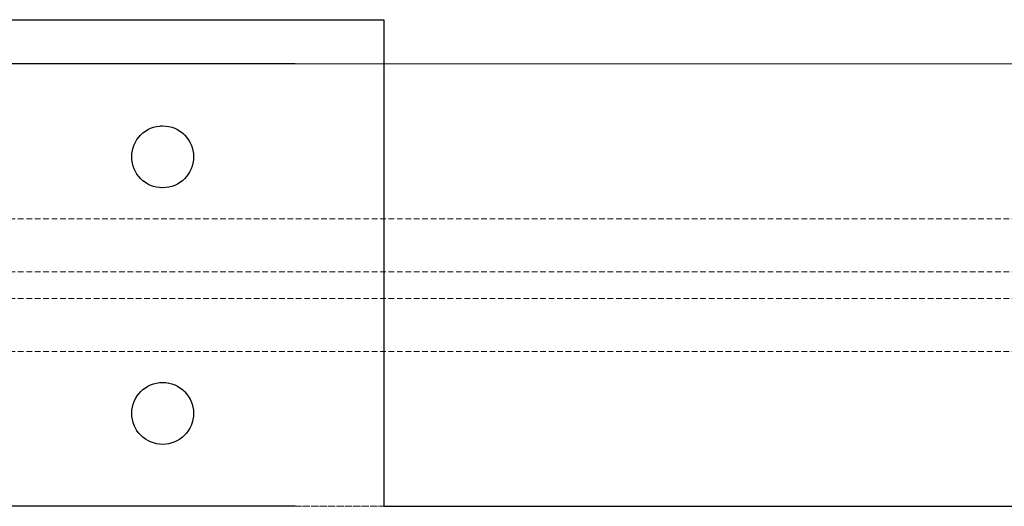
# Model space of a CAD drawing. Header units: millimetres. Extents: x -2922 to 3296, y -1758 to 2616.
# Tile 3 of 26: x -2700 to -2477, y -1758 to -1648. Entities that reach past the tile are written whole.
import ezdxf

# ---------------------------------------------------------------- set-up
doc = ezdxf.new("R2010")
doc.units = ezdxf.units.MM
doc.linetypes.add('HIDDEN', pattern=[1.905, 1.27, -0.635])
doc.layers.add('CAILLEBOTIS', color=1, linetype='Continuous', lineweight=25)

msp = doc.modelspace()

# ---------------------------------------------------------------- linework, layer by layer
at = {"color": 7, "linetype": 'HIDDEN', "lineweight": 18}
for p, q in [((3187.76, -1658.48), (-2922.24, -1658.48)), ((-97.24, -1658.48), (-2637.24, -1658.48)), ((3187.76, -1693.48), (-2922.24, -1693.48)), ((3187.76, -1705.48), (-2922.24, -1705.48)), ((3187.76, -1711.48), (-2922.24, -1711.48)), ((3187.76, -1723.48), (-2922.24, -1723.48)), ((3187.76, -1758.48), (-2922.24, -1758.48)), ((-1552.27, -1758.48), (-2637.24, -1758.48))]:
    msp.add_line(p, q, dxfattribs=at)
at = {"color": 7, "linetype": 'Continuous', "lineweight": 25}
for p, q in [((-2637.24, -1658.48), (-2807.24, -1658.48)), ((-2637.24, -1758.48), (-2807.24, -1758.48))]:
    msp.add_line(p, q, dxfattribs=at)
for centre in [(-2667.24, -1679.48), (-2667.24, -1737.48)]:
    msp.add_circle(centre, 7, dxfattribs=at)
at = {"color": 7, "linetype": 'HIDDEN', "lineweight": 18}
for centre in [(-2667.24, -1679.48), (-2667.24, -1737.48)]:
    msp.add_circle(centre, 7, dxfattribs=at)
at = {"layer": 'CAILLEBOTIS'}
for p, q in [((-2807.24, -1648.48), (-2617.24, -1648.48)), ((-2617.24, -1648.48), (-2617.24, -1758.48)), ((-2617.24, -1758.48), (-1552.26, -1758.48))]:
    msp.add_line(p, q, dxfattribs=at)

doc.saveas('drawing.dxf')
